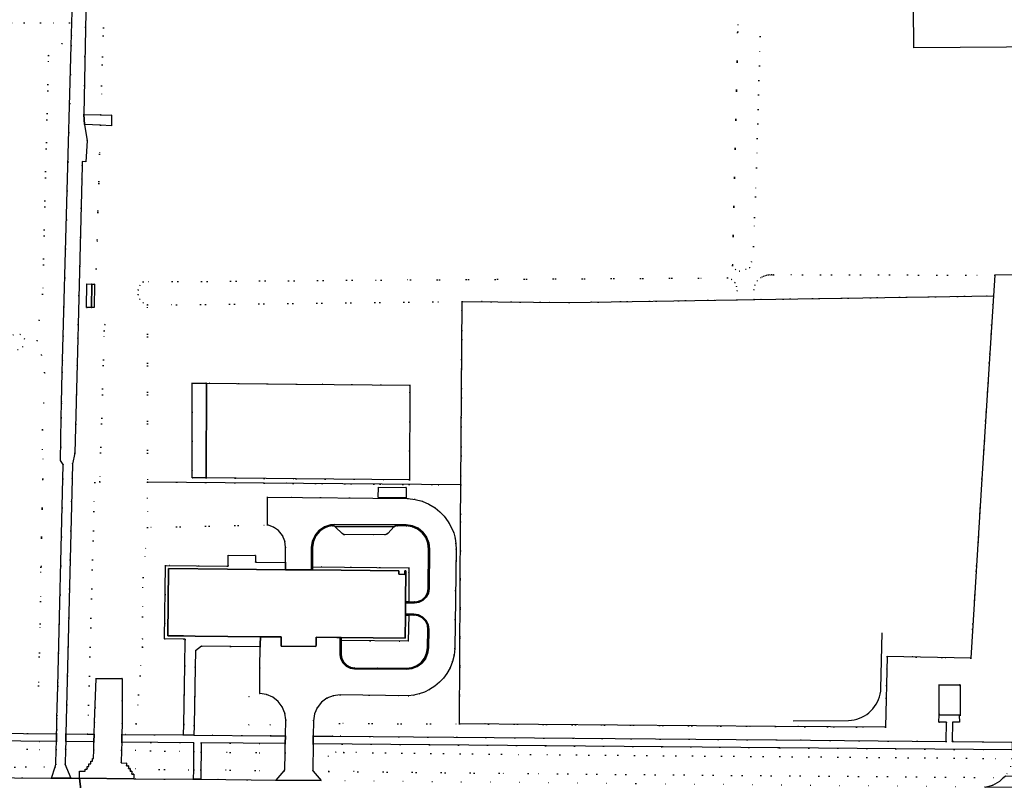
# Model space of a CAD drawing. Header units: metres. Extents: x 174791 to 179073, y 406431 to 409043.
# Tile 99 of 256: x 175774 to 175992, y 407433 to 407602. Entities that reach past the tile are written whole.
import ezdxf

# ---------------------------------------------------------------- set-up
doc = ezdxf.new("R2010")
doc.units = ezdxf.units.M
doc.linetypes.add('DOT', pattern=[6.35, 0, -6.35])
for name, color, linetype in [('overigbouwwerk_overkapping', 254, 'Continuous'), ('panden', 254, 'Continuous'), ('scheiding_hek', 254, 'Continuous'), ('scheiding_muur', 254, 'Continuous'), ('scheiding_raster_sportveld', 254, 'Continuous'), ('terreindeelbegroeid', 254, 'DOT'), ('wegdeel_molgoot', 254, 'Continuous'), ('wegdeel_opstelplaats', 254, 'Continuous'), ('wegdeel_parkeervlak', 254, 'Continuous'), ('wegdeel_rijbaan', 254, 'Continuous'), ('wegdeel_voetpad', 254, 'Continuous')]:
    doc.layers.add(name, color=color, linetype=linetype)

msp = doc.modelspace()

# ---------------------------------------------------------------- linework, layer by layer
at = {"layer": 'overigbouwwerk_overkapping'}
msp.add_polyline3d([(175859.578, 407495.762, 0), (175853.417, 407495.819, 0), (175853.438, 407498.159, 0), (175859.6, 407498.101, 0)], close=True, dxfattribs=at)
at = {"layer": 'panden'}
for points in [[(175831.828, 407463.19, 0), (175831.844, 407464.886, 0), (175827.275, 407464.93, 0), (175812.716, 407465.071, 0), (175810.136, 407465.096, 0), (175806.679, 407465.13, 0), (175806.838, 407480.058, 0), (175819.918, 407479.927, 0), (175826.393, 407479.862, 0), (175832.782, 407479.797, 0), (175834.646, 407479.779, 0), (175837.202, 407479.772, 0), (175838.559, 407479.758, 0), (175838.79, 407479.756, 0), (175858.01, 407479.558, 0), (175857.991, 407478.853, 0), (175859.273, 407478.787, 0), (175859.319, 407479.537, 0), (175859.537, 407479.545, 0), (175859.47, 407472.7, 0), (175859.468, 407472.488, 0), (175859.443, 407469.91, 0), (175859.441, 407469.682, 0), (175859.391, 407464.641, 0), (175845.201, 407464.762, 0), (175844.965, 407464.764, 0), (175844.199, 407464.77, 0), (175839.644, 407464.809, 0), (175839.59, 407463.126, 0), (175839.58, 407462.8, 0), (175831.872, 407462.872, 0)], [(175982.404, 407447.537, 0), (175977.925, 407447.58, 0), (175977.919, 407454.274, 0), (175982.603, 407454.279, 0), (175982.609, 407447.535, 0)]]:
    msp.add_polyline3d(points, close=True, dxfattribs=at)
at = {"layer": 'scheiding_hek'}
for p, q in [((175933.008, 407539.737), (175936.899, 407539.798)), ((175936.899, 407539.798), (175990.014, 407540.63)), ((175871.749, 407498.648), (175872.002, 407539.374)), ((175828.041, 407499.044), (175802.175, 407499.278)), ((175871.749, 407498.648), (175828.041, 407499.044))]:
    msp.add_line(p, q, dxfattribs=at)
for points in [[(175872.002, 407539.374, 0), (175895.804, 407539.155, 0), (175933.008, 407539.737, 0)], [(175945.543, 407446.234, 0), (175957.84, 407446.327, 0), (175958.454, 407446.376, 0), (175959.063, 407446.475, 0), (175959.661, 407446.624, 0), (175960.245, 407446.822, 0), (175960.81, 407447.067, 0), (175961.354, 407447.357, 0), (175961.872, 407447.692, 0), (175962.36, 407448.067, 0), (175962.816, 407448.482, 0), (175963.237, 407448.933, 0), (175963.619, 407449.417, 0), (175963.96, 407449.93, 0), (175964.257, 407450.47, 0), (175964.509, 407451.033, 0), (175964.714, 407451.614, 0), (175964.87, 407452.21, 0), (175964.977, 407452.817, 0), (175965.034, 407453.431, 0), (175965.283, 407465.79, 0)]]:
    msp.add_polyline3d(points, dxfattribs=at)
at = {"layer": 'scheiding_muur'}
msp.add_polyline3d([(176055.63, 407608.521, 0), (176055.13, 407608.54, 0), (176054.647, 407596.299, 0), (175972.35, 407595.664, 0), (175972.138, 407623.105, 0), (176000.004, 407623.288, 0), (176055.619, 407623.759, 0), (176055.371, 407615.836, 0), (176055.871, 407615.817, 0)], dxfattribs=at)
at = {"layer": 'scheiding_raster_sportveld'}
for p, q in [((175990.302, 407545.23), (175990.014, 407540.63)), ((175990.014, 407540.63), (175987.466, 407500)), ((175871.698, 407490.432), (175871.749, 407498.648)), ((175871.421, 407445.61), (175871.698, 407490.432))]:
    msp.add_line(p, q, dxfattribs=at)
for points in [[(176055.63, 407608.521, 0), (176053.15, 407545.66, 0), (175990.302, 407545.23, 0)], [(175987.466, 407500, 0), (175984.986, 407460.186, 0), (175966.408, 407460.549, 0), (175966.057, 407444.823, 0), (175941.646, 407445.002, 0), (175871.421, 407445.61, 0)]]:
    msp.add_polyline3d(points, dxfattribs=at)
at = {"layer": 'terreindeelbegroeid'}
for points in [[(176053.15, 407545.66, 0), (175990.302, 407545.23, 0), (175941.136, 407545.288, 0), (175940.763, 407545.312, 0), (175940.39, 407545.304, 0), (175940.018, 407545.265, 0), (175939.651, 407545.195, 0), (175939.308, 407545.1, 0), (175938.975, 407544.976, 0), (175938.657, 407544.827, 0), (175938.352, 407544.652, 0), (175937.565, 407543.945, 0), (175937.039, 407543.027, 0), (175936.828, 407541.99, 0), (175936.899, 407539.798, 0), (175933.008, 407539.737, 0), (175933.077, 407541.731, 0), (175932.978, 407542.694, 0), (175932.55, 407543.562, 0), (175931.848, 407544.228, 0), (175930.958, 407544.609, 0), (175932.063, 407547.386, 0), (175932.736, 407546.449, 0), (175933.612, 407546.072, 0), (175935.011, 407546.526, 0), (175935.895, 407546.87, 0), (175936.288, 407548.167, 0), (175936.717, 407551.609, 0), (175937.394, 407569.08, 0), (175938.224, 407598.171, 0), (175938.374, 407623.327, 0)], [(175938.374, 407623.327, 0), (175938.224, 407598.171, 0), (175937.394, 407569.08, 0), (175936.717, 407551.609, 0), (175936.288, 407548.167, 0), (175935.895, 407546.87, 0), (175935.011, 407546.526, 0), (175933.612, 407546.072, 0), (175932.736, 407546.449, 0), (175932.063, 407547.386, 0), (175933.215, 407599.231, 0), (175933.394, 407607.29, 0)], [(175764.225, 407617.282, 0), (175785.854, 407617.42, 0), (175785.785, 407614.967, 0), (175785.682, 407611.35, 0), (175784.834, 407611.349, 0), (175784.841, 407601.268, 0), (175736.063, 407601.087, 0)], [(175736.063, 407601.087, 0), (175784.841, 407601.268, 0), (175784.834, 407611.349, 0)], [(175785.682, 407611.35, 0), (175785.253, 407596.198, 0), (175783.162, 407596.672, 0), (175780.196, 407593.99, 0), (175778.877, 407541.024, 0), (175778.092, 407535.175, 0), (175777.69, 407530.66, 0), (175778.63, 407527.484, 0), (175779.308, 407523.548, 0), (175783.223, 407523.675, 0), (175783.09, 407516.763, 0), (175779.09, 407516.861, 0), (175778.879, 407510.892, 0), (175778.899, 407500, 0), (175778.518, 407480.383, 0), (175778.42, 407472.782, 0), (175778.337, 407467.782, 0), (175777.955, 407454.057, 0), (175782.244, 407453.925, 0), (175782.068, 407446.741, 0), (175782.009, 407444.32, 0), (175781.994, 407443.52, 0), (175781.99, 407443.52, 0), (175781.986, 407443.37, 0), (175767.227, 407443.496, 0)], [(175933.394, 407607.29, 0), (175933.215, 407599.231, 0), (175932.063, 407547.386, 0), (175930.958, 407544.609, 0), (175854.086, 407544.128, 0), (175801.225, 407543.726, 0), (175800.489, 407542.94, 0), (175800.091, 407541.94, 0), (175800.085, 407540.863, 0), (175800.472, 407539.859, 0), (175801.199, 407539.065, 0), (175802.166, 407538.591, 0), (175802.175, 407499.278, 0), (175802.177, 407489.193, 0), (175801.17, 407478.089, 0), (175801.045, 407469.369, 0), (175801.056, 407464.476, 0), (175801.06, 407462.642, 0), (175799.639, 407445.601, 0), (175796.56, 407445.654, 0), (175796.56, 407450.654, 0), (175796.56, 407455.654, 0), (175790.735, 407455.654, 0), (175790.434, 407445.98, 0), (175790.342, 407443.284, 0), (175788.905, 407443.296, 0), (175790.443, 407499.154, 0), (175791.566, 407499.336, 0), (175792.579, 407532.84, 0), (175792.675, 407534.235, 0), (175789.703, 407538.048, 0), (175790.323, 407538.018, 0), (175790.39, 407543.239, 0), (175789.831, 407543.244, 0), (175790.796, 407546.634, 0), (175791.729, 407578.498, 0), (175794.141, 407578.368, 0), (175794.204, 407580.748, 0), (175791.796, 407580.809, 0), (175792.688, 407611.261, 0)], [(175994.144, 407441.499, 0), (175980.857, 407441.645, 0), (175980.887, 407445.977, 0), (175982.447, 407445.973, 0), (175982.404, 407447.537, 0), (175982.609, 407447.535, 0), (175982.603, 407454.279, 0), (175977.919, 407454.274, 0), (175977.925, 407447.58, 0), (175977.911, 407445.991, 0), (175979.57, 407445.977, 0), (175979.531, 407441.653, 0), (175941.806, 407442.007, 0), (175843.319, 407442.841, 0), (175844.834, 407445.647, 0), (175871.421, 407445.61, 0), (175941.646, 407445.002, 0), (175966.057, 407444.823, 0), (175966.408, 407460.549, 0), (175984.986, 407460.186, 0), (175987.466, 407500, 0), (175990.014, 407540.63, 0), (175990.302, 407545.23, 0), (176053.15, 407545.66, 0)]]:
    msp.add_polyline3d(points, dxfattribs=at)
for points in [[(175792.688, 407611.261, 0), (175791.796, 407580.809, 0), (175788.035, 407580.904, 0), (175788.608, 407611.304, 0), (175792.502, 407611.263, 0)], [(175785.253, 407596.198, 0), (175783.275, 407526.376, 0), (175783.223, 407523.675, 0), (175779.308, 407523.548, 0), (175778.63, 407527.484, 0), (175777.69, 407530.66, 0), (175778.092, 407535.175, 0), (175778.877, 407541.024, 0), (175780.196, 407593.99, 0), (175783.162, 407596.672, 0)], [(175791.729, 407578.498, 0), (175790.796, 407546.634, 0), (175789.831, 407543.244, 0), (175788.706, 407543.256, 0), (175788.644, 407538.05, 0), (175789.703, 407538.048, 0), (175792.675, 407534.235, 0), (175792.579, 407532.84, 0), (175791.566, 407499.336, 0), (175790.443, 407499.154, 0), (175788.905, 407443.296, 0), (175784.066, 407443.336, 0), (175785.437, 407500, 0), (175785.517, 407503.293, 0), (175786.057, 407505.718, 0), (175786.699, 407531.182, 0), (175786.777, 407534.283, 0), (175787.674, 407569.491, 0), (175787.653, 407570.456, 0), (175788.475, 407570.408, 0), (175788.774, 407575.034, 0), (175788.199, 407578.69, 0)], [(175933.008, 407539.737, 0), (175895.804, 407539.155, 0), (175872.002, 407539.374, 0), (175802.166, 407538.591, 0), (175801.199, 407539.065, 0), (175800.472, 407539.859, 0), (175800.085, 407540.863, 0), (175800.091, 407541.94, 0), (175800.489, 407542.94, 0), (175801.225, 407543.726, 0), (175854.086, 407544.128, 0), (175930.958, 407544.609, 0), (175931.848, 407544.228, 0), (175932.55, 407543.562, 0), (175932.978, 407542.694, 0), (175933.077, 407541.731, 0)], [(175990.302, 407545.23, 0), (175990.014, 407540.63, 0), (175936.899, 407539.798, 0), (175936.828, 407541.99, 0), (175937.039, 407543.027, 0), (175937.565, 407543.945, 0), (175938.352, 407544.652, 0), (175938.657, 407544.827, 0), (175938.975, 407544.976, 0), (175939.308, 407545.1, 0), (175939.651, 407545.195, 0), (175940.018, 407545.265, 0), (175940.39, 407545.304, 0), (175940.763, 407545.312, 0), (175941.136, 407545.288, 0)], [(175871.421, 407445.61, 0), (175871.698, 407490.432, 0), (175871.749, 407498.648, 0), (175872.002, 407539.374, 0), (175895.804, 407539.155, 0), (175933.008, 407539.737, 0), (175936.899, 407539.798, 0), (175990.014, 407540.63, 0), (175987.466, 407500, 0), (175984.986, 407460.186, 0), (175966.408, 407460.549, 0), (175966.057, 407444.823, 0), (175941.646, 407445.002, 0)], [(175871.749, 407498.648, 0), (175828.041, 407499.044, 0), (175802.175, 407499.278, 0), (175802.166, 407538.591, 0), (175872.002, 407539.374, 0)], [(175773.386, 407528.639, 0), (175771.965, 407528.96, 0), (175771.203, 407530.764, 0), (175772.335, 407531.955, 0), (175773.883, 407532.065, 0), (175774.839, 407531.054, 0), (175774.449, 407529.275, 0)], [(175771.965, 407528.96, 0), (175773.386, 407528.639, 0), (175774.449, 407529.275, 0), (175774.839, 407531.054, 0), (175773.883, 407532.065, 0), (175772.335, 407531.955, 0), (175771.203, 407530.764, 0)], [(175815.252, 407521.226, 0), (175812.11, 407521.263, 0), (175812.063, 407500.187, 0), (175815.205, 407500.202, 0), (175835.173, 407500.007, 0), (175860.348, 407499.774, 0), (175860.443, 407520.768, 0), (175835.289, 407521.046, 0)], [(175783.09, 407516.763, 0), (175783.03, 407513.659, 0), (175783.027, 407513.513, 0), (175782.844, 407504.027, 0), (175783.447, 407503.201, 0), (175783.369, 407500, 0), (175782.244, 407453.925, 0), (175777.955, 407454.057, 0), (175778.337, 407467.782, 0), (175778.42, 407472.782, 0), (175778.518, 407480.383, 0), (175778.899, 407500, 0), (175778.879, 407510.892, 0), (175779.09, 407516.861, 0)], [(175828.041, 407499.044, 0), (175828.819, 407495.927, 0), (175828.778, 407489.745, 0), (175802.177, 407489.193, 0), (175802.175, 407499.278, 0)], [(175871.749, 407498.648, 0), (175871.698, 407490.432, 0), (175869.154, 407490.102, 0), (175868.944, 407490.479, 0), (175868.046, 407491.71, 0), (175867.111, 407492.694, 0), (175866.051, 407493.541, 0), (175864.65, 407494.375, 0), (175863.148, 407495.009, 0), (175861.574, 407495.433, 0), (175859.956, 407495.638, 0), (175828.819, 407495.927, 0), (175828.041, 407499.044, 0)], [(175859.578, 407495.762, 0), (175859.6, 407498.101, 0), (175853.438, 407498.159, 0), (175853.417, 407495.819, 0)], [(175832.807, 407481.423, 0), (175826.127, 407481.464, 0), (175826.131, 407482.979, 0), (175820.099, 407483.03, 0), (175820.051, 407480.728, 0), (175820.049, 407480.623, 0), (175819.955, 407480.624, 0), (175806.138, 407480.776, 0), (175805.963, 407464.433, 0), (175801.056, 407464.476, 0), (175801.045, 407469.369, 0), (175801.17, 407478.089, 0), (175802.177, 407489.193, 0), (175828.778, 407489.745, 0), (175830.141, 407489.294, 0), (175831.256, 407488.495, 0), (175832.116, 407487.426, 0), (175832.658, 407486.166, 0), (175832.843, 407484.807, 0)], [(175860.172, 407472.676, 0), (175860.22, 407480.231, 0), (175838.784, 407480.448, 0), (175838.815, 407484.773, 0), (175839.013, 407486.099, 0), (175839.565, 407487.321, 0), (175840.427, 407488.347, 0), (175841.536, 407489.1, 0), (175842.808, 407489.524, 0), (175843.144, 407489.555, 0), (175843.484, 407489.527, 0), (175843.794, 407489.384, 0), (175843.922, 407489.279, 0), (175845.392, 407487.838, 0), (175845.588, 407487.709, 0), (175845.818, 407487.663, 0), (175854.902, 407487.593, 0), (175855.291, 407487.673, 0), (175855.613, 407487.905, 0), (175856.881, 407489.299, 0), (175856.968, 407489.371, 0), (175857.296, 407489.538, 0), (175857.661, 407489.59, 0), (175859.617, 407489.547, 0), (175860.921, 407489.348, 0), (175862.13, 407488.82, 0), (175863.162, 407487.999, 0), (175863.949, 407486.94, 0), (175864.436, 407485.714, 0), (175864.592, 407484.404, 0), (175864.49, 407475.617, 0), (175864.334, 407474.699, 0), (175863.903, 407473.873, 0), (175863.238, 407473.22, 0), (175862.404, 407472.805, 0), (175861.483, 407472.666, 0)], [(175871.421, 407445.61, 0), (175844.834, 407445.647, 0), (175843.319, 407442.841, 0), (175838.984, 407442.875, 0), (175839.038, 407446.284, 0), (175839.26, 407447.786, 0), (175839.862, 407449.18, 0), (175840.803, 407450.371, 0), (175842.02, 407451.279, 0), (175843.43, 407451.842, 0), (175844.938, 407452.021, 0), (175860.063, 407451.83, 0), (175861.287, 407451.967, 0), (175862.487, 407452.243, 0), (175863.648, 407452.655, 0), (175864.755, 407453.196, 0), (175865.938, 407453.953, 0), (175867.026, 407454.84, 0), (175867.888, 407455.739, 0), (175868.628, 407456.741, 0), (175869.348, 407458.038, 0), (175869.895, 407459.417, 0), (175870.259, 407460.855, 0), (175870.435, 407462.327, 0), (175870.68, 407484.332, 0), (175870.654, 407485.573, 0), (175870.478, 407486.801, 0), (175870.153, 407487.999, 0), (175869.685, 407489.148, 0), (175869.154, 407490.102, 0), (175871.698, 407490.432, 0)], [(175845.185, 407464.091, 0), (175860.084, 407463.917, 0), (175860.162, 407469.685, 0), (175861.304, 407469.708, 0), (175862.284, 407469.568, 0), (175863.169, 407469.125, 0), (175863.868, 407468.423, 0), (175864.307, 407467.535, 0), (175864.441, 407466.554, 0), (175864.337, 407462.439, 0), (175864.153, 407461.26, 0), (175863.674, 407460.167, 0), (175862.93, 407459.233, 0), (175861.973, 407458.52, 0), (175860.865, 407458.076, 0), (175859.68, 407457.931, 0), (175848.141, 407458.013, 0), (175847.225, 407458.164, 0), (175846.4, 407458.591, 0), (175845.746, 407459.25, 0), (175845.327, 407460.079, 0), (175845.183, 407460.996, 0)], [(175805.963, 407464.433, 0), (175810.144, 407464.396, 0), (175810.537, 407464.392, 0), (175810.535, 407464.279, 0), (175810.443, 407458.458, 0), (175810.236, 407445.42, 0), (175810.178, 407443.118, 0), (175796.486, 407443.232, 0), (175796.56, 407445.654, 0), (175799.639, 407445.601, 0), (175801.06, 407462.642, 0), (175801.056, 407464.476, 0)], [(175827.161, 407462.725, 0), (175827.106, 407458.022, 0), (175827.077, 407452.299, 0), (175824.679, 407451.672, 0), (175824.668, 407445.351, 0), (175829.399, 407445.403, 0), (175829.574, 407442.955, 0), (175812.491, 407443.099, 0), (175812.549, 407445.218, 0), (175812.753, 407458.14, 0), (175812.811, 407461.819, 0), (175814.15, 407462.859, 0)], [(175832.794, 407442.928, 0), (175829.574, 407442.955, 0), (175829.399, 407445.403, 0), (175824.668, 407445.351, 0), (175824.679, 407451.672, 0), (175827.077, 407452.299, 0), (175828.579, 407452.094, 0), (175829.976, 407451.508, 0), (175831.173, 407450.58, 0), (175832.09, 407449.374, 0), (175832.663, 407447.971, 0), (175832.854, 407446.468, 0)], [(175781.942, 407441.66, 0), (175781.898, 407439.915, 0), (175739.379, 407440.043, 0), (175683.016, 407440.584, 0), (175682.712, 407436.616, 0), (175728.276, 407436.119, 0), (175766.266, 407435.97, 0), (175781.63, 407436.042, 0), (175780.817, 407433.559, 0), (175682.349, 407434.395, 0), (175682.349, 407434.433, 0), (175680.659, 407434.761, 0), (175679.223, 407435.71, 0), (175678.258, 407437.137, 0), (175677.913, 407438.824, 0), (175677.88, 407441.371, 0), (175677.893, 407442.576, 0), (175726.489, 407442.194, 0)], [(175790.284, 407441.579, 0), (175790.224, 407439.826, 0), (175783.987, 407439.932, 0), (175784.026, 407441.638, 0)], [(175812.455, 407439.447, 0), (175796.379, 407439.721, 0), (175796.434, 407441.521, 0), (175812.47, 407441.369, 0)], [(175832.768, 407441.213, 0), (175832.736, 407439.15, 0), (175814.075, 407439.281, 0), (175814.095, 407441.371, 0)], [(175781.898, 407439.915, 0), (175781.815, 407436.607, 0), (175781.63, 407436.042, 0), (175766.266, 407435.97, 0), (175728.276, 407436.119, 0), (175682.712, 407436.616, 0), (175683.016, 407440.584, 0), (175739.379, 407440.043, 0)], [(175790.224, 407439.826, 0), (175790.158, 407437.891, 0), (175789.966, 407437.893, 0), (175789.963, 407437.293, 0), (175789.563, 407437.295, 0), (175789.559, 407436.695, 0), (175789.159, 407436.698, 0), (175789.155, 407436.098, 0), (175788.755, 407436.1, 0), (175788.753, 407435.775, 0), (175784.205, 407435.837, 0), (175783.911, 407436.593, 0), (175783.987, 407439.932, 0)], [(175812.455, 407439.447, 0), (175812.422, 407435.346, 0), (175798.325, 407435.591, 0), (175798.325, 407435.653, 0), (175797.925, 407435.655, 0), (175797.929, 407436.255, 0), (175797.529, 407436.258, 0), (175797.533, 407436.858, 0), (175796.294, 407436.916, 0), (175796.379, 407439.721, 0)], [(175832.736, 407439.15, 0), (175832.677, 407435.366, 0), (175832.497, 407435.151, 0), (175814.038, 407435.36, 0), (175814.075, 407439.281, 0)], [(175994.153, 407439.799, 0), (175994.149, 407437.877, 0), (175887.247, 407438.767, 0), (175845.76, 407439.225, 0), (175843.995, 407439.337, 0), (175842.278, 407438.418, 0), (175842.455, 407435.039, 0), (175838.975, 407435.078, 0), (175838.863, 407435.213, 0), (175838.957, 407441.161, 0), (175942.56, 407440.285, 0)], [(175994.149, 407437.877, 0), (175993.827, 407436.168, 0), (175993.07, 407434.584, 0), (175992.69, 407434.059, 0), (175992.256, 407433.643, 0), (175886.729, 407434.54, 0), (175842.455, 407435.039, 0), (175842.278, 407438.418, 0), (175843.995, 407439.337, 0), (175845.76, 407439.225, 0), (175887.247, 407438.767, 0)], [(175788.753, 407435.775, 0), (175788.751, 407435.5, 0), (175788.351, 407435.503, 0), (175788.335, 407435.065, 0), (175787.098, 407435.073, 0), (175787.058, 407433.506, 0), (175785.107, 407433.523, 0), (175784.205, 407435.837, 0)], [(175812.422, 407435.346, 0), (175812.406, 407433.288, 0), (175799.117, 407433.402, 0), (175799.117, 407434.448, 0), (175798.717, 407434.45, 0), (175798.721, 407435.05, 0), (175798.321, 407435.053, 0), (175798.325, 407435.591, 0)], [(175832.497, 407435.151, 0), (175830.767, 407433.101, 0), (175814.018, 407433.274, 0), (175814.038, 407435.36, 0)], [(175842.455, 407435.039, 0), (175886.729, 407434.54, 0), (175992.256, 407433.643, 0), (175991.412, 407432.832, 0), (175989.859, 407431.981, 0), (175988.137, 407431.564, 0), (175910.57, 407432.275, 0), (175840.71, 407432.998, 0), (175838.975, 407435.078, 0)]]:
    msp.add_polyline3d(points, close=True, dxfattribs=at)
at = {"layer": 'wegdeel_molgoot'}
for points in [[(175859.468, 407472.488, 0), (175859.47, 407472.7, 0), (175860.172, 407472.676, 0), (175861.483, 407472.666, 0), (175862.404, 407472.805, 0), (175863.238, 407473.22, 0), (175863.903, 407473.873, 0), (175864.334, 407474.699, 0), (175864.49, 407475.617, 0), (175864.592, 407484.404, 0), (175864.436, 407485.714, 0), (175863.949, 407486.94, 0), (175863.162, 407487.999, 0), (175862.13, 407488.82, 0), (175860.921, 407489.348, 0), (175859.617, 407489.547, 0), (175857.661, 407489.59, 0), (175857.296, 407489.538, 0), (175856.968, 407489.371, 0), (175843.794, 407489.384, 0), (175843.484, 407489.527, 0), (175843.144, 407489.555, 0), (175842.808, 407489.524, 0), (175841.536, 407489.1, 0), (175840.427, 407488.347, 0), (175839.565, 407487.321, 0), (175839.013, 407486.099, 0), (175838.815, 407484.773, 0), (175838.784, 407480.448, 0), (175838.79, 407479.756, 0), (175838.559, 407479.758, 0), (175838.595, 407484.775, 0), (175838.803, 407486.163, 0), (175839.38, 407487.441, 0), (175840.284, 407488.514, 0), (175841.446, 407489.301, 0), (175842.778, 407489.742, 0), (175843.68, 407489.824, 0), (175857.637, 407489.81, 0), (175859.621, 407489.767, 0), (175860.981, 407489.559, 0), (175862.243, 407489.009, 0), (175863.32, 407488.152, 0), (175864.141, 407487.047, 0), (175864.649, 407485.768, 0), (175864.812, 407484.401, 0), (175864.71, 407475.615, 0), (175864.543, 407474.629, 0), (175864.08, 407473.743, 0), (175863.366, 407473.042, 0), (175862.471, 407472.595, 0), (175861.482, 407472.446, 0), (175860.259, 407472.461, 0)], [(175844.965, 407464.764, 0), (175845.201, 407464.762, 0), (175845.185, 407464.091, 0), (175845.183, 407460.996, 0), (175845.327, 407460.079, 0), (175845.746, 407459.25, 0), (175846.4, 407458.591, 0), (175847.225, 407458.164, 0), (175848.141, 407458.013, 0), (175859.68, 407457.931, 0), (175860.865, 407458.076, 0), (175861.973, 407458.52, 0), (175862.93, 407459.233, 0), (175863.674, 407460.167, 0), (175864.153, 407461.26, 0), (175864.337, 407462.439, 0), (175864.441, 407466.554, 0), (175864.307, 407467.535, 0), (175863.868, 407468.423, 0), (175863.169, 407469.125, 0), (175862.284, 407469.568, 0), (175861.304, 407469.708, 0), (175860.162, 407469.685, 0), (175859.441, 407469.682, 0), (175859.443, 407469.91, 0), (175860.24, 407469.913, 0), (175861.299, 407469.928, 0), (175862.35, 407469.778, 0), (175863.298, 407469.303, 0), (175864.046, 407468.551, 0), (175864.517, 407467.6, 0), (175864.661, 407466.548, 0), (175864.557, 407462.434, 0), (175864.364, 407461.198, 0), (175863.862, 407460.053, 0), (175863.083, 407459.075, 0), (175862.08, 407458.328, 0), (175860.92, 407457.863, 0), (175859.678, 407457.711, 0), (175848.139, 407457.793, 0), (175847.155, 407457.956, 0), (175846.269, 407458.413, 0), (175845.567, 407459.122, 0), (175845.117, 407460.012, 0), (175844.963, 407460.997, 0)]]:
    msp.add_polyline3d(points, close=True, dxfattribs=at)
at = {"layer": 'wegdeel_opstelplaats'}
for points in [[(175791.796, 407580.809, 0), (175794.204, 407580.748, 0), (175794.141, 407578.368, 0), (175791.729, 407578.498, 0), (175788.199, 407578.69, 0), (175788.035, 407580.904, 0)], [(175789.831, 407543.244, 0), (175789.703, 407538.048, 0), (175788.644, 407538.05, 0), (175788.706, 407543.256, 0)], [(175789.703, 407538.048, 0), (175789.831, 407543.244, 0), (175790.39, 407543.239, 0), (175790.323, 407538.018, 0)], [(175815.205, 407500.202, 0), (175815.252, 407521.226, 0), (175835.289, 407521.046, 0), (175860.443, 407520.768, 0), (175860.348, 407499.774, 0), (175835.173, 407500.007, 0)], [(175859.578, 407495.762, 0), (175853.417, 407495.819, 0), (175853.438, 407498.159, 0), (175859.6, 407498.101, 0)]]:
    msp.add_polyline3d(points, close=True, dxfattribs=at)
at = {"layer": 'wegdeel_parkeervlak'}
msp.add_polyline3d([(175856.968, 407489.371, 0), (175856.881, 407489.299, 0), (175855.613, 407487.905, 0), (175855.291, 407487.673, 0), (175854.902, 407487.593, 0), (175845.818, 407487.663, 0), (175845.588, 407487.709, 0), (175845.392, 407487.838, 0), (175843.922, 407489.279, 0), (175843.794, 407489.384, 0)], close=True, dxfattribs=at)
at = {"layer": 'wegdeel_rijbaan'}
for points in [[(175869.154, 407490.102, 0), (175869.685, 407489.148, 0), (175870.153, 407487.999, 0), (175870.478, 407486.801, 0), (175870.654, 407485.573, 0), (175870.68, 407484.332, 0), (175870.435, 407462.327, 0), (175870.259, 407460.855, 0), (175869.895, 407459.417, 0), (175869.348, 407458.038, 0), (175868.628, 407456.741, 0), (175867.888, 407455.739, 0), (175867.026, 407454.84, 0), (175865.938, 407453.953, 0), (175864.755, 407453.196, 0), (175863.648, 407452.655, 0), (175862.487, 407452.243, 0), (175861.287, 407451.967, 0), (175860.063, 407451.83, 0), (175844.938, 407452.021, 0), (175843.43, 407451.842, 0), (175842.02, 407451.279, 0), (175840.803, 407450.371, 0), (175839.862, 407449.18, 0), (175839.26, 407447.786, 0), (175839.038, 407446.284, 0), (175838.984, 407442.875, 0), (175838.957, 407441.161, 0), (175838.863, 407435.213, 0), (175838.975, 407435.078, 0), (175840.71, 407432.998, 0), (175830.767, 407433.101, 0), (175832.497, 407435.151, 0), (175832.677, 407435.366, 0), (175832.736, 407439.15, 0), (175832.768, 407441.213, 0), (175832.794, 407442.928, 0), (175832.854, 407446.468, 0), (175832.663, 407447.971, 0), (175832.09, 407449.374, 0), (175831.173, 407450.58, 0), (175829.976, 407451.508, 0), (175828.579, 407452.094, 0), (175827.077, 407452.299, 0), (175827.106, 407458.022, 0), (175827.161, 407462.725, 0), (175827.187, 407463.224, 0), (175827.275, 407464.93, 0), (175831.844, 407464.886, 0), (175831.828, 407463.19, 0), (175831.872, 407462.872, 0), (175839.58, 407462.8, 0), (175839.59, 407463.126, 0), (175839.644, 407464.809, 0), (175844.199, 407464.77, 0), (175844.965, 407464.764, 0), (175844.963, 407460.997, 0), (175845.117, 407460.012, 0), (175845.567, 407459.122, 0), (175846.269, 407458.413, 0), (175847.155, 407457.956, 0), (175848.139, 407457.793, 0), (175859.678, 407457.711, 0), (175860.92, 407457.863, 0), (175862.08, 407458.328, 0), (175863.083, 407459.075, 0), (175863.862, 407460.053, 0), (175864.364, 407461.198, 0), (175864.557, 407462.434, 0), (175864.661, 407466.548, 0), (175864.517, 407467.6, 0), (175864.046, 407468.551, 0), (175863.298, 407469.303, 0), (175862.35, 407469.778, 0), (175861.299, 407469.928, 0), (175860.24, 407469.913, 0), (175859.443, 407469.91, 0), (175859.468, 407472.488, 0), (175860.259, 407472.461, 0), (175861.482, 407472.446, 0), (175862.471, 407472.595, 0), (175863.366, 407473.042, 0), (175864.08, 407473.743, 0), (175864.543, 407474.629, 0), (175864.71, 407475.615, 0), (175864.812, 407484.401, 0), (175864.649, 407485.768, 0), (175864.141, 407487.047, 0), (175863.32, 407488.152, 0), (175862.243, 407489.009, 0), (175860.981, 407489.559, 0), (175859.621, 407489.767, 0), (175857.637, 407489.81, 0), (175843.68, 407489.824, 0), (175842.778, 407489.742, 0), (175841.446, 407489.301, 0), (175840.284, 407488.514, 0), (175839.38, 407487.441, 0), (175838.803, 407486.163, 0), (175838.595, 407484.775, 0), (175838.559, 407479.758, 0), (175837.202, 407479.772, 0), (175834.646, 407479.779, 0), (175832.782, 407479.797, 0), (175832.807, 407481.423, 0), (175832.843, 407484.807, 0), (175832.658, 407486.166, 0), (175832.116, 407487.426, 0), (175831.256, 407488.495, 0), (175830.141, 407489.294, 0), (175828.778, 407489.745, 0), (175828.819, 407495.927, 0), (175859.956, 407495.638, 0), (175861.574, 407495.433, 0), (175863.148, 407495.009, 0), (175864.65, 407494.375, 0), (175866.051, 407493.541, 0), (175867.111, 407492.694, 0), (175868.046, 407491.71, 0), (175868.944, 407490.479, 0)], [(175796.56, 407445.654, 0), (175796.486, 407443.232, 0), (175796.434, 407441.521, 0), (175796.379, 407439.721, 0), (175796.294, 407436.916, 0), (175797.533, 407436.858, 0), (175797.529, 407436.258, 0), (175797.929, 407436.255, 0), (175797.925, 407435.655, 0), (175798.325, 407435.653, 0), (175798.325, 407435.591, 0), (175798.321, 407435.053, 0), (175798.721, 407435.05, 0), (175798.717, 407434.45, 0), (175799.117, 407434.448, 0), (175799.117, 407433.402, 0), (175787.058, 407433.506, 0), (175787.098, 407435.073, 0), (175788.335, 407435.065, 0), (175788.351, 407435.503, 0), (175788.751, 407435.5, 0), (175788.753, 407435.775, 0), (175788.755, 407436.1, 0), (175789.155, 407436.098, 0), (175789.159, 407436.698, 0), (175789.559, 407436.695, 0), (175789.563, 407437.295, 0), (175789.963, 407437.293, 0), (175789.966, 407437.893, 0), (175790.158, 407437.891, 0), (175790.224, 407439.826, 0), (175790.284, 407441.579, 0), (175790.342, 407443.284, 0), (175790.434, 407445.98, 0), (175790.735, 407455.654, 0), (175796.56, 407455.654, 0), (175796.56, 407450.654, 0)], [(176062.501, 407433.875, 0), (176065.147, 407431.307, 0), (175988.137, 407431.564, 0), (175989.859, 407431.981, 0), (175991.412, 407432.832, 0), (175992.256, 407433.643, 0), (175992.69, 407434.059, 0)]]:
    msp.add_polyline3d(points, close=True, dxfattribs=at)
for points in [[(175682.349, 407434.395, 0), (175780.817, 407433.559, 0), (175785.107, 407433.523, 0), (175787.058, 407433.506, 0), (175787.817, 407427.07, 0), (175757.109, 407427.265, 0)], [(175787.817, 407427.07, 0), (175787.058, 407433.506, 0), (175799.117, 407433.402, 0), (175812.406, 407433.288, 0), (175814.018, 407433.274, 0), (175830.767, 407433.101, 0), (175840.71, 407432.998, 0)]]:
    msp.add_polyline3d(points, dxfattribs=at)
at = {"layer": 'wegdeel_voetpad'}
msp.add_polyline3d([(175788.608, 407611.304, 0), (175788.035, 407580.904, 0), (175788.199, 407578.69, 0), (175788.774, 407575.034, 0), (175788.475, 407570.408, 0), (175787.653, 407570.456, 0), (175787.674, 407569.491, 0), (175786.777, 407534.283, 0), (175786.699, 407531.182, 0), (175786.057, 407505.718, 0), (175785.517, 407503.293, 0), (175785.437, 407500, 0), (175784.066, 407443.336, 0), (175784.026, 407441.638, 0), (175783.987, 407439.932, 0), (175783.911, 407436.593, 0), (175784.205, 407435.837, 0), (175785.107, 407433.523, 0), (175780.817, 407433.559, 0), (175781.63, 407436.042, 0), (175781.815, 407436.607, 0), (175781.898, 407439.915, 0), (175781.942, 407441.66, 0), (175781.986, 407443.37, 0), (175781.99, 407443.52, 0), (175781.994, 407443.52, 0), (175782.009, 407444.32, 0), (175782.068, 407446.741, 0), (175782.244, 407453.925, 0), (175783.369, 407500, 0), (175783.447, 407503.201, 0), (175782.844, 407504.027, 0), (175783.027, 407513.513, 0), (175783.03, 407513.659, 0), (175783.09, 407516.763, 0), (175783.223, 407523.675, 0), (175783.275, 407526.376, 0), (175785.253, 407596.198, 0), (175785.682, 407611.35, 0)], dxfattribs=at)
for points in [[(175815.252, 407521.226, 0), (175815.205, 407500.202, 0), (175812.063, 407500.187, 0), (175812.11, 407521.263, 0)], [(175832.807, 407481.423, 0), (175832.782, 407479.797, 0), (175826.393, 407479.862, 0), (175819.918, 407479.927, 0), (175806.838, 407480.058, 0), (175806.679, 407465.13, 0), (175810.136, 407465.096, 0), (175812.716, 407465.071, 0), (175827.275, 407464.93, 0), (175827.187, 407463.224, 0), (175827.161, 407462.725, 0), (175814.15, 407462.859, 0), (175812.811, 407461.819, 0), (175812.753, 407458.14, 0), (175812.549, 407445.218, 0), (175812.491, 407443.099, 0), (175810.178, 407443.118, 0), (175810.236, 407445.42, 0), (175810.443, 407458.458, 0), (175810.535, 407464.279, 0), (175810.537, 407464.392, 0), (175810.144, 407464.396, 0), (175805.963, 407464.433, 0), (175806.138, 407480.776, 0), (175819.955, 407480.624, 0), (175820.049, 407480.623, 0), (175820.051, 407480.728, 0), (175820.099, 407483.03, 0), (175826.131, 407482.979, 0), (175826.127, 407481.464, 0)], [(175860.172, 407472.676, 0), (175859.47, 407472.7, 0), (175859.537, 407479.545, 0), (175859.319, 407479.537, 0), (175859.273, 407478.787, 0), (175857.991, 407478.853, 0), (175858.01, 407479.558, 0), (175838.79, 407479.756, 0), (175838.784, 407480.448, 0), (175860.22, 407480.231, 0)], [(175845.185, 407464.091, 0), (175845.201, 407464.762, 0), (175859.391, 407464.641, 0), (175859.441, 407469.682, 0), (175860.162, 407469.685, 0), (175860.084, 407463.917, 0)], [(175982.404, 407447.537, 0), (175982.447, 407445.973, 0), (175980.887, 407445.977, 0), (175980.857, 407441.645, 0), (175994.144, 407441.499, 0), (175994.153, 407439.799, 0), (175942.56, 407440.285, 0), (175838.957, 407441.161, 0), (175838.984, 407442.875, 0), (175843.319, 407442.841, 0), (175941.806, 407442.007, 0), (175979.531, 407441.653, 0), (175979.57, 407445.977, 0), (175977.911, 407445.991, 0), (175977.925, 407447.58, 0)], [(175680.611, 407444.233, 0), (175682.879, 407444.214, 0), (175710.761, 407443.976, 0), (175767.227, 407443.496, 0), (175781.986, 407443.37, 0), (175781.942, 407441.66, 0), (175726.489, 407442.194, 0), (175677.893, 407442.576, 0), (175677.911, 407444.256, 0)], [(175788.905, 407443.296, 0), (175790.342, 407443.284, 0), (175790.284, 407441.579, 0), (175784.026, 407441.638, 0), (175784.066, 407443.336, 0)], [(175810.178, 407443.118, 0), (175812.491, 407443.099, 0), (175829.574, 407442.955, 0), (175832.794, 407442.928, 0), (175832.768, 407441.213, 0), (175814.095, 407441.371, 0), (175814.075, 407439.281, 0), (175814.038, 407435.36, 0), (175814.018, 407433.274, 0), (175812.406, 407433.288, 0), (175812.422, 407435.346, 0), (175812.455, 407439.447, 0), (175812.47, 407441.369, 0), (175796.434, 407441.521, 0), (175796.486, 407443.232, 0)]]:
    msp.add_polyline3d(points, close=True, dxfattribs=at)

doc.saveas('drawing.dxf')
